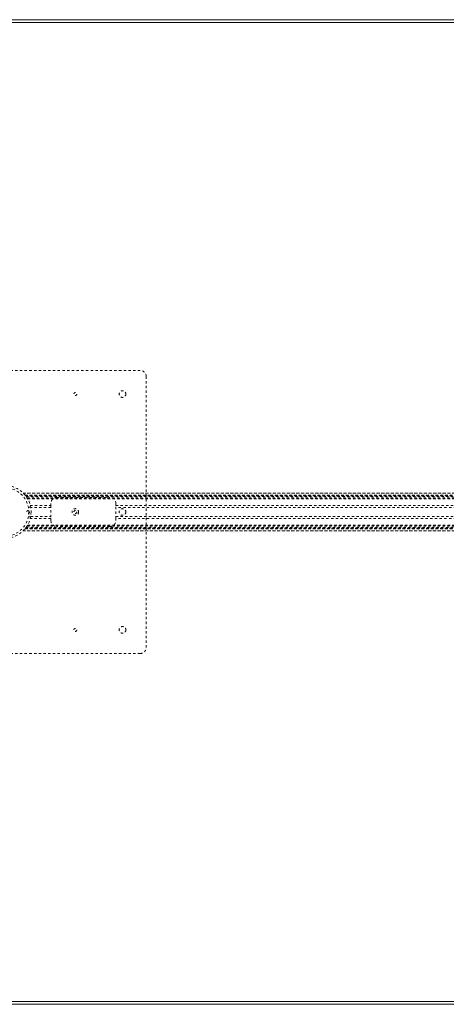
# Model space of a CAD drawing. Header units: inches. Extents: x 17.8 to 113.3, y 41.2 to 83.
# Tile 3 of 6: x 42.1 to 60.2, y 41.2 to 83. Entities that reach past the tile are written whole.
import ezdxf

# ---------------------------------------------------------------- set-up
doc = ezdxf.new("R2010")
doc.units = ezdxf.units.IN
doc.header["$MEASUREMENT"] = 0
doc.linetypes.add('SLD-Dashed', pattern=[0.075, 0.05, -0.025])
doc.linetypes.add('SLD-Solid', pattern=[0])

msp = doc.modelspace()

# ---------------------------------------------------------------- linework, layer by layer
at = {"color": 7, "linetype": 'SLD-Solid', "lineweight": 15}
for p, q in [((38.708, 82.956), (92.458, 82.956)), ((92.458, 82.837), (38.708, 82.837)), ((38.708, 82.837), (92.458, 82.837)), ((38.708, 41.324), (92.458, 41.324)), ((92.458, 41.324), (38.708, 41.324)), ((92.458, 41.206), (38.708, 41.206))]:
    msp.add_line(p, q, dxfattribs=at)
at = {"color": 7, "linetype": 'SLD-Dashed', "lineweight": 0}
for p, q in [((35.708, 68.081), (47.208, 68.081)), ((47.458, 67.831), (47.458, 56.331)), ((42.244, 62.886), (88.922, 62.886)), ((88.922, 62.886), (42.245, 62.886)), ((42.256, 62.874), (88.91, 62.874)), ((42.327, 62.796), (42.331, 62.791)), ((42.327, 62.796), (88.84, 62.796)), ((88.84, 62.796), (42.327, 62.796)), ((88.836, 62.791), (42.331, 62.791)), ((42.334, 62.787), (88.833, 62.787)), ((88.833, 62.787), (42.334, 62.787)), ((88.828, 62.782), (42.338, 62.782)), ((42.346, 62.772), (88.821, 62.772)), ((42.347, 62.771), (88.82, 62.771)), ((88.819, 62.769), (42.348, 62.769)), ((88.817, 62.767), (42.35, 62.767)), ((42.372, 62.737), (88.794, 62.737)), ((42.411, 62.679), (88.756, 62.679)), ((42.426, 62.653), (88.74, 62.653)), ((42.437, 62.636), (88.73, 62.636)), ((43.673, 62.696), (45.923, 62.696)), ((42.565, 62.281), (42.469, 62.281)), ((42.547, 62.362), (43.423, 62.362)), ((42.565, 62.281), (42.567, 62.274)), ((43.423, 62.278), (42.566, 62.278)), ((43.423, 62.362), (43.423, 62.446)), ((43.423, 62.362), (43.423, 61.799)), ((46.173, 62.446), (46.173, 62.362)), ((46.173, 61.799), (46.173, 62.362)), ((46.173, 62.362), (84.993, 62.362)), ((84.993, 62.278), (46.173, 62.278)), ((42.469, 61.881), (42.47, 61.887)), ((42.469, 61.881), (42.565, 61.881)), ((43.423, 61.799), (42.547, 61.799)), ((42.566, 61.885), (42.565, 61.881)), ((42.566, 61.883), (43.423, 61.883)), ((43.423, 61.716), (43.423, 61.799)), ((46.173, 61.883), (84.993, 61.883)), ((84.993, 61.799), (46.173, 61.799)), ((46.173, 61.799), (46.173, 61.716)), ((42.362, 61.41), (42.334, 61.374)), ((88.833, 61.374), (42.334, 61.374)), ((42.334, 61.374), (88.833, 61.374)), ((88.823, 61.386), (42.343, 61.386)), ((88.82, 61.39), (42.347, 61.39)), ((42.348, 61.392), (88.819, 61.392)), ((42.35, 61.394), (88.817, 61.394)), ((42.366, 61.417), (88.8, 61.417)), ((42.411, 61.482), (42.408, 61.478)), ((42.411, 61.482), (88.756, 61.482)), ((42.426, 61.508), (88.74, 61.508)), ((42.437, 61.525), (88.73, 61.525)), ((45.923, 61.466), (43.673, 61.466)), ((42.243, 61.275), (88.923, 61.275)), ((42.244, 61.275), (42.245, 61.276)), ((88.922, 61.275), (42.244, 61.275)), ((42.245, 61.275), (88.922, 61.275)), ((88.91, 61.288), (42.256, 61.288)), ((42.331, 61.37), (42.327, 61.365)), ((42.327, 61.366), (88.84, 61.366)), ((88.84, 61.365), (42.327, 61.365)), ((42.331, 61.37), (88.836, 61.37)), ((42.332, 61.372), (88.835, 61.372)), ((47.208, 56.081), (35.708, 56.081))]:
    msp.add_line(p, q, dxfattribs=at)
at = {"color": 7, "linetype": 'SLD-Dashed', "lineweight": 0, "flags": 128}
for points in [[(42.566, 62.278), (42.568, 62.267), (42.569, 62.259)], [(42.566, 61.887), (42.566, 61.884), (42.566, 61.883)]]:
    msp.add_lwpolyline(points, dxfattribs=at)
at = {"color": 7, "linetype": 'SLD-Dashed', "lineweight": 0}
for centre, radius in [((46.458, 67.081), 0.141), ((44.458, 67.081), 0.0625), ((41.458, 62.081), 1.125), ((41.458, 62.081), 1.03), ((44.458, 62.081), 0.141), ((46.458, 62.081), 0.141), ((42.458, 62.081), 0.0625), ((44.458, 62.081), 0.0625), ((46.458, 57.081), 0.141), ((44.458, 57.081), 0.0625)]:
    msp.add_circle(centre, radius, dxfattribs=at)
for centre, radius, start, end in [((47.208, 67.831), 0.25, 0, 90), ((41.54, 62.163), 1.009, 44.7694, 45.7421), ((41.482, 62.102), 1.093, 37.6182, 45.7578), ((41.05, 61.758), 1.645, 37.7999, 38.6862), ((41.464, 62.084), 1.118, 29.5676, 32.1434), ((43.673, 62.446), 0.25, 90, 180), ((45.923, 62.446), 0.25, 0, 90), ((41.075, 62.383), 1.613, 321.3051, 322.2089), ((41.459, 62.08), 1.124, 322.2613, 329.3855), ((41.467, 62.076), 1.115, 327.8536, 330.4355), ((43.673, 61.716), 0.25, 180, 270), ((45.923, 61.716), 0.25, 270, 360), ((41.46, 62.078), 1.122, 314.3071, 315.1815), ((47.208, 56.331), 0.25, 270, 360)]:
    msp.add_arc(centre, radius, start, end, dxfattribs=at)

doc.saveas('drawing.dxf')
